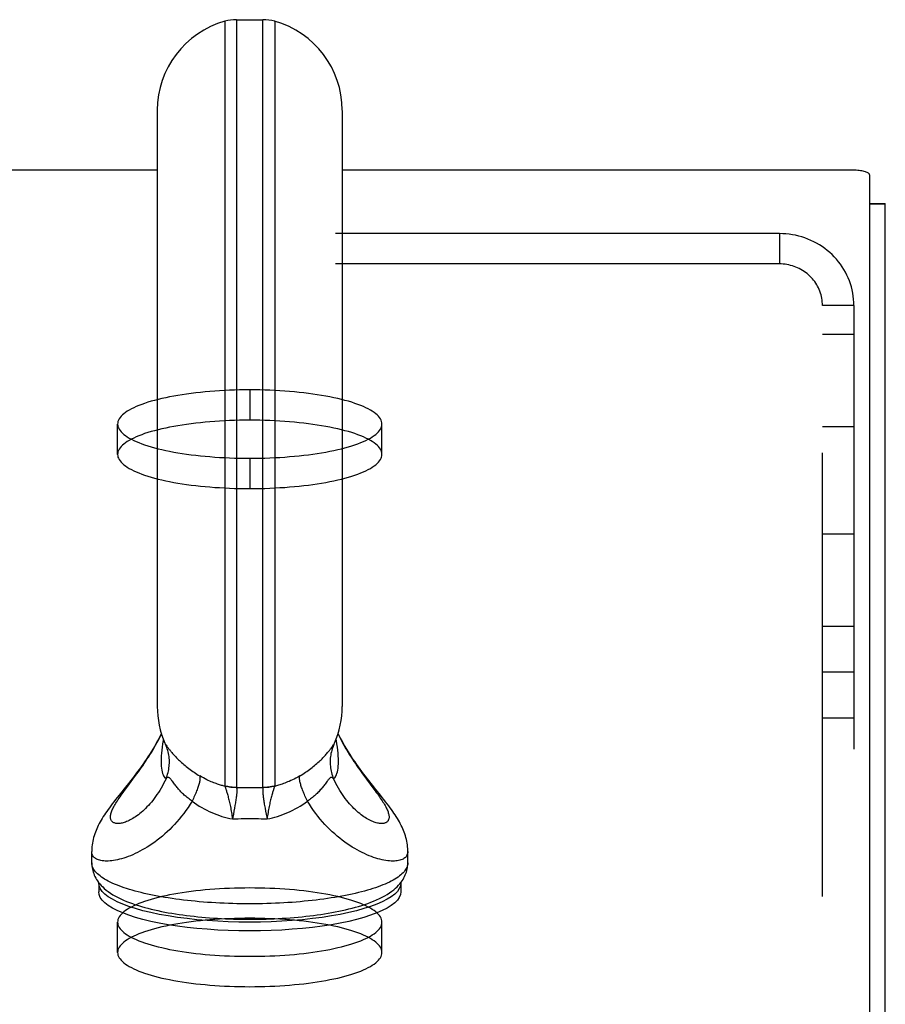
# Model space of a CAD drawing. Header units: inches. Extents: x 0 to 267, y 0 to 173.
# Tile 96 of 104: x 116.73 to 119.59, y 123.46 to 126.72. Entities that reach past the tile are written whole.
import ezdxf

# ---------------------------------------------------------------- set-up
doc = ezdxf.new("R2010")
doc.units = ezdxf.units.IN
doc.header["$LTSCALE"] = 14.696721
doc.header["$MEASUREMENT"] = 0
doc.linetypes.add('HIDDEN', pattern=[0.2, 0.1, -0.1])
doc.layers.get('0').update_dxf_attribs({"linetype": 'CONTINUOUS'})
doc.layers.add('02___PRT_ALL_AXES', color=7, linetype='CONTINUOUS')
doc.layers.add('DEFAULT_2', color=8, linetype='HIDDEN')

msp = doc.modelspace()

# ---------------------------------------------------------------- linework, layer by layer
at = {"color": 7, "linetype": 'Continuous'}
for p, q in [((117.405, 126.7153), (117.405, 124.1823)), ((117.4437, 126.7207), (117.4437, 124.1772)), ((117.4437, 126.7207), (117.5312, 126.7207)), ((117.5312, 124.1772), (117.5312, 126.7207)), ((117.5699, 126.7153), (117.5699, 124.1823)), ((117.1814, 126.4203), (117.1814, 124.4457)), ((117.7934, 126.4203), (117.7934, 124.4457)), ((117.1814, 126.2226), (49.0014, 126.2226)), ((119.4794, 126.2226), (117.7934, 126.2226)), ((119.5394, 126.2071), (119.5394, 121.3696)), ((119.5394, 126.1121), (119.5914, 126.1121)), ((119.5394, 126.111), (119.5914, 126.111)), ((117.2067, 124.3238), (117.2075, 124.3219)), ((117.2075, 124.3219), (117.2084, 124.3198)), ((117.2095, 124.3191), (117.2105, 124.3178)), ((117.2105, 124.3178), (117.2129, 124.3144)), ((117.2129, 124.3144), (117.2145, 124.3122)), ((117.2145, 124.3122), (117.2163, 124.3097)), ((117.7612, 124.3133), (117.7649, 124.3185)), ((117.0838, 124.1818), (117.1007, 124.2044)), ((117.1007, 124.2044), (117.1096, 124.2166)), ((117.8742, 124.2044), (117.8951, 124.1764)), ((117.0803, 124.1837), (117.055, 124.1521)), ((117.0685, 124.161), (117.0759, 124.1712)), ((117.0759, 124.1712), (117.0838, 124.1818)), ((117.2383, 124.1884), (117.2314, 124.1977)), ((117.4368, 124.1083), (117.435, 124.0987)), ((117.4385, 124.1174), (117.4368, 124.1083)), ((117.5381, 124.1083), (117.5399, 124.0987)), ((117.4331, 124.0887), (117.43, 124.0733)), ((117.435, 124.0987), (117.4331, 124.0887)), ((117.5399, 124.0987), (117.5418, 124.0887)), ((117.5418, 124.0887), (117.5449, 124.0733)), ((116.9644, 123.9273), (116.9644, 123.9653)), ((118.0104, 123.9273), (118.0104, 123.9653)), ((116.9874, 123.8606), (116.9876, 123.8621)), ((116.9874, 123.8606), (116.9874, 123.8316)), ((117.9872, 123.8621), (117.9874, 123.8606)), ((117.9874, 123.8606), (117.9874, 123.8316)), ((117.3544, 123.7457), (117.3675, 123.7448))]:
    msp.add_line(p, q, dxfattribs=at)
at = {"color": 3, "linetype": 'Continuous'}
msp.add_line((119.5914, 49.5145), (119.5914, 126.1121), dxfattribs=at)
at = {"color": 7, "linetype": 'Continuous'}
for points in [[(119.5394, 126.2071), (119.5392, 126.2084), (119.5385, 126.2097), (119.5374, 126.2111), (119.5358, 126.2124), (119.5338, 126.2136), (119.5314, 126.2148), (119.5286, 126.216), (119.5254, 126.217), (119.5219, 126.218), (119.518, 126.2189), (119.5139, 126.2198), (119.5094, 126.2205), (119.5048, 126.2211), (119.5, 126.2216), (119.495, 126.2221), (119.4899, 126.2223), (119.4847, 126.2225), (119.4794, 126.2226)], [(117.1949, 124.3562), (117.1921, 124.3507), (117.1872, 124.341), (117.1821, 124.3315), (117.1769, 124.3222), (117.1717, 124.3131), (117.1664, 124.3042), (117.161, 124.2954), (117.1556, 124.2868), (117.1501, 124.2783), (117.1446, 124.27), (117.139, 124.2618), (117.1334, 124.2537), (117.1277, 124.2457), (117.122, 124.2378), (117.1162, 124.23), (117.1104, 124.2223), (117.1046, 124.2146), (117.0987, 124.207), (117.0927, 124.1993), (117.0866, 124.1915), (117.0803, 124.1837)], [(117.1096, 124.2166), (117.1141, 124.2228), (117.1188, 124.2293), (117.1234, 124.2358), (117.1281, 124.2425), (117.1329, 124.2493), (117.1377, 124.2563), (117.1424, 124.2634), (117.1472, 124.2707), (117.152, 124.2781), (117.1568, 124.2857), (117.1616, 124.2934), (117.1663, 124.3012), (117.171, 124.3092), (117.1757, 124.3174), (117.1803, 124.3257), (117.1849, 124.3342), (117.1893, 124.3428), (117.1937, 124.3515), (117.1953, 124.3548)], [(117.2011, 124.3379), (117.2002, 124.3325), (117.1987, 124.3218), (117.1973, 124.3114), (117.1961, 124.3012), (117.1952, 124.2912), (117.1945, 124.2816), (117.1941, 124.2725), (117.1939, 124.2637)], [(117.7809, 124.2637), (117.7808, 124.2725), (117.7804, 124.2816), (117.7797, 124.2912), (117.7788, 124.3012), (117.7776, 124.3114), (117.7762, 124.3218), (117.7747, 124.3325), (117.7738, 124.3379)], [(117.7796, 124.3548), (117.7812, 124.3515), (117.7855, 124.3428), (117.79, 124.3342), (117.7946, 124.3257), (117.7992, 124.3174), (117.8038, 124.3092), (117.8085, 124.3012), (117.8133, 124.2934), (117.8181, 124.2857), (117.8228, 124.2781), (117.8276, 124.2707), (117.8324, 124.2634), (117.8372, 124.2563), (117.842, 124.2493), (117.8467, 124.2425), (117.8514, 124.2358), (117.8561, 124.2293), (117.8607, 124.2228), (117.8653, 124.2166), (117.8742, 124.2044)], [(117.9009, 124.1757), (117.8945, 124.1837), (117.8883, 124.1915), (117.8822, 124.1993), (117.8762, 124.207), (117.8703, 124.2146), (117.8645, 124.2223), (117.8587, 124.23), (117.8529, 124.2378), (117.8472, 124.2457), (117.8415, 124.2537), (117.8359, 124.2618), (117.8303, 124.27), (117.8247, 124.2784), (117.8193, 124.2868), (117.8138, 124.2954), (117.8085, 124.3042), (117.8032, 124.3131), (117.7979, 124.3222), (117.7928, 124.3315), (117.7877, 124.341), (117.7827, 124.3507), (117.78, 124.3562)], [(117.2067, 124.3238), (117.2077, 124.3218), (117.2088, 124.3201)], [(117.2084, 124.3198), (117.2091, 124.3179), (117.2096, 124.3162), (117.21, 124.3148), (117.2103, 124.3137), (117.2105, 124.3129), (117.2106, 124.3123), (117.2107, 124.3121)], [(117.2102, 124.2064), (117.2121, 124.2113), (117.2139, 124.2163), (117.2155, 124.2214), (117.2169, 124.2266), (117.2181, 124.2318), (117.2192, 124.237), (117.22, 124.2422), (117.2206, 124.2475), (117.2211, 124.2528), (117.2213, 124.2581), (117.2213, 124.2635), (117.2212, 124.2688), (117.2208, 124.2741), (117.2202, 124.2794), (117.2195, 124.2846), (117.2185, 124.2899), (117.2174, 124.295), (117.2161, 124.3002), (117.2145, 124.3053), (117.2128, 124.3103), (117.2109, 124.3152), (117.2088, 124.3201)], [(117.2088, 124.3201), (117.2091, 124.3197), (117.2095, 124.3191)], [(117.2163, 124.3097), (117.2174, 124.3083), (117.2185, 124.3068), (117.2197, 124.3052), (117.221, 124.3034), (117.2225, 124.3016), (117.224, 124.2996), (117.2258, 124.2974), (117.2276, 124.2951), (117.2297, 124.2927), (117.2319, 124.2901), (117.2343, 124.2874), (117.2368, 124.2845), (117.2394, 124.2816), (117.2422, 124.2787), (117.2451, 124.2756), (117.2482, 124.2725), (117.2514, 124.2694), (117.2547, 124.2662), (117.2582, 124.2629), (117.2617, 124.2597), (117.2654, 124.2564), (117.2693, 124.2531), (117.2732, 124.2499), (117.2772, 124.2466), (117.2813, 124.2434), (117.2855, 124.2402), (117.2897, 124.237), (117.2941, 124.2338), (117.2985, 124.2307), (117.303, 124.2276), (117.3076, 124.2246), (117.3123, 124.2216), (117.317, 124.2186), (117.3218, 124.2157)], [(117.653, 124.2157), (117.6578, 124.2186), (117.6626, 124.2216), (117.6673, 124.2246), (117.6718, 124.2276), (117.6764, 124.2307), (117.6808, 124.2338), (117.6852, 124.237), (117.6894, 124.2402), (117.6936, 124.2434), (117.6977, 124.2466), (117.7017, 124.2499), (117.7056, 124.2531), (117.7094, 124.2564), (117.7131, 124.2597), (117.7167, 124.2629), (117.7202, 124.2662), (117.7235, 124.2694), (117.7267, 124.2725), (117.7298, 124.2756), (117.7327, 124.2787), (117.7355, 124.2816), (117.7381, 124.2845), (117.7406, 124.2874), (117.743, 124.2901), (117.7452, 124.2927), (117.7472, 124.2951), (117.7491, 124.2974), (117.7509, 124.2996), (117.7524, 124.3016), (117.7539, 124.3035), (117.7552, 124.3052), (117.7564, 124.3068), (117.7575, 124.3083), (117.7585, 124.3097), (117.7595, 124.311), (117.7612, 124.3133)], [(117.7661, 124.3201), (117.764, 124.3152), (117.7621, 124.3103), (117.7604, 124.3053), (117.7588, 124.3002), (117.7575, 124.295), (117.7563, 124.2899), (117.7554, 124.2846), (117.7546, 124.2794), (117.7541, 124.2741), (117.7537, 124.2688), (117.7535, 124.2635), (117.7536, 124.2581), (117.7538, 124.2528), (117.7542, 124.2475), (117.7549, 124.2422), (117.7557, 124.237), (117.7567, 124.2318), (117.7579, 124.2266), (117.7594, 124.2214), (117.761, 124.2163), (117.7627, 124.2113), (117.7647, 124.2064)], [(117.7642, 124.3124), (117.7642, 124.3121), (117.7642, 124.3121), (117.7642, 124.3123), (117.7644, 124.3129), (117.7646, 124.3137), (117.7649, 124.3148), (117.7653, 124.3162), (117.7658, 124.3179), (117.7665, 124.3198)], [(117.7649, 124.3185), (117.7653, 124.3191), (117.7657, 124.3197), (117.7661, 124.3201)], [(117.7661, 124.3201), (117.7672, 124.3218), (117.7681, 124.3238)], [(117.7665, 124.3198), (117.7673, 124.3219), (117.7681, 124.3238)], [(117.1939, 124.2637), (117.1941, 124.2554), (117.1945, 124.2478), (117.1952, 124.2408), (117.1961, 124.2344), (117.1973, 124.2287), (117.1987, 124.2237), (117.2002, 124.2193), (117.202, 124.2155), (117.2038, 124.2123), (117.2059, 124.2098), (117.208, 124.2078), (117.2102, 124.2064)], [(117.7647, 124.2064), (117.7669, 124.2078), (117.769, 124.2098), (117.771, 124.2123), (117.7729, 124.2155), (117.7747, 124.2193), (117.7762, 124.2237), (117.7776, 124.2287), (117.7788, 124.2344), (117.7797, 124.2408), (117.7804, 124.2478), (117.7808, 124.2554), (117.7809, 124.2637)], [(117.2102, 124.2064), (117.2062, 124.1982), (117.2022, 124.1903), (117.198, 124.1825), (117.1937, 124.175), (117.1893, 124.1677), (117.1849, 124.1606), (117.1803, 124.1538), (117.1757, 124.1472), (117.171, 124.1408), (117.1663, 124.1347), (117.1616, 124.1289), (117.1568, 124.1232), (117.152, 124.1179), (117.1472, 124.1127), (117.1424, 124.1079), (117.1377, 124.1032), (117.1329, 124.0988), (117.1281, 124.0947), (117.1234, 124.0908), (117.1188, 124.0871), (117.1141, 124.0836), (117.1096, 124.0804), (117.1051, 124.0775), (117.1007, 124.0747), (117.0963, 124.0722), (117.092, 124.0699), (117.0878, 124.0678), (117.0838, 124.0659), (117.0798, 124.0642), (117.0759, 124.0628), (117.0721, 124.0615), (117.0685, 124.0604), (117.0649, 124.0595), (117.0615, 124.0588), (117.0583, 124.0583), (117.0551, 124.058), (117.0522, 124.0579), (117.0493, 124.0579), (117.0466, 124.0581), (117.0441, 124.0585), (117.0417, 124.059), (117.0395, 124.0597), (117.0374, 124.0606), (117.0355, 124.0616), (117.0338, 124.0628), (117.0323, 124.0641), (117.0309, 124.0655), (117.0297, 124.0671), (117.0287, 124.0688), (117.0279, 124.0707), (117.0273, 124.0727), (117.0268, 124.0748), (117.0265, 124.0771), (117.0264, 124.0795), (117.0265, 124.082), (117.0268, 124.0846), (117.0273, 124.0874), (117.0279, 124.0902), (117.0287, 124.0932), (117.0297, 124.0963), (117.0309, 124.0995), (117.0323, 124.1028), (117.0338, 124.1063)], [(117.2314, 124.1977), (117.2299, 124.1997), (117.2285, 124.2015), (117.2272, 124.2031), (117.226, 124.2046), (117.2248, 124.2059), (117.2238, 124.207), (117.2227, 124.208), (117.2218, 124.2088), (117.2208, 124.2095), (117.2199, 124.21), (117.219, 124.2104), (117.2182, 124.2107), (117.2173, 124.2108), (117.2164, 124.2108), (117.2156, 124.2107), (117.2147, 124.2104), (117.2139, 124.2099), (117.213, 124.2093), (117.2121, 124.2085), (117.2111, 124.2075), (117.2102, 124.2064)], [(117.3218, 124.2157), (117.3222, 124.2142), (117.3225, 124.2126), (117.3226, 124.2107), (117.3227, 124.2088), (117.3226, 124.2066), (117.3224, 124.2043), (117.3221, 124.2019), (117.3217, 124.1993), (117.3211, 124.1965), (117.3205, 124.1937), (117.3198, 124.1906), (117.3189, 124.1875), (117.318, 124.1842), (117.3169, 124.1808), (117.3157, 124.1773), (117.3144, 124.1736), (117.3131, 124.1699), (117.3116, 124.166), (117.31, 124.162), (117.3084, 124.158), (117.3066, 124.1539), (117.3048, 124.1496), (117.3028, 124.1454), (117.3008, 124.141), (117.2987, 124.1366), (117.2965, 124.1321)], [(117.4053, 124.1812), (117.4026, 124.1819), (117.3998, 124.1827), (117.3969, 124.1835), (117.3938, 124.1843), (117.3907, 124.1853), (117.3874, 124.1863), (117.3839, 124.1874), (117.3803, 124.1886), (117.3765, 124.19), (117.3726, 124.1914), (117.3685, 124.193), (117.3642, 124.1947), (117.3597, 124.1965), (117.355, 124.1985), (117.3501, 124.2008), (117.3449, 124.2032), (117.3396, 124.2059), (117.3339, 124.2088), (117.328, 124.2121), (117.3218, 124.2157)], [(117.653, 124.2157), (117.6465, 124.2119), (117.6402, 124.2084), (117.6342, 124.2053), (117.6285, 124.2025), (117.623, 124.1999), (117.6177, 124.1976), (117.6127, 124.1955), (117.6079, 124.1935), (117.6033, 124.1918), (117.5989, 124.1902), (117.5947, 124.1887), (117.5906, 124.1873), (117.5867, 124.1861), (117.583, 124.1849), (117.5795, 124.1839), (117.576, 124.1829), (117.5728, 124.182), (117.5696, 124.1812)], [(117.6784, 124.1321), (117.6762, 124.1366), (117.6741, 124.141), (117.6721, 124.1454), (117.6701, 124.1496), (117.6683, 124.1539), (117.6665, 124.158), (117.6649, 124.162), (117.6633, 124.166), (117.6618, 124.1699), (117.6604, 124.1736), (117.6592, 124.1773), (117.658, 124.1808), (117.6569, 124.1842), (117.656, 124.1875), (117.6551, 124.1906), (117.6544, 124.1937), (117.6537, 124.1965), (117.6532, 124.1993), (117.6528, 124.2019), (117.6525, 124.2043), (117.6523, 124.2066), (117.6522, 124.2088), (117.6523, 124.2107), (117.6524, 124.2126), (117.6527, 124.2142), (117.653, 124.2157)], [(117.7647, 124.2064), (117.7637, 124.2075), (117.7628, 124.2085), (117.7619, 124.2093), (117.761, 124.2099), (117.7601, 124.2104), (117.7593, 124.2107), (117.7584, 124.2108), (117.7576, 124.2108), (117.7567, 124.2107), (117.7559, 124.2104), (117.755, 124.21), (117.754, 124.2095), (117.7531, 124.2088), (117.7521, 124.208), (117.7511, 124.207), (117.75, 124.2059), (117.7489, 124.2046), (117.7477, 124.2031), (117.7464, 124.2015), (117.745, 124.1997), (117.7435, 124.1977)], [(117.8038, 124.1408), (117.7992, 124.1472), (117.7946, 124.1538), (117.79, 124.1606), (117.7855, 124.1677), (117.7812, 124.175), (117.7769, 124.1825), (117.7727, 124.1903), (117.7686, 124.1982), (117.7647, 124.2064)], [(117.2965, 124.1321), (117.2931, 124.1345), (117.2897, 124.1369), (117.2863, 124.1393), (117.283, 124.1418), (117.2798, 124.1444), (117.2766, 124.147), (117.2736, 124.1496), (117.2705, 124.1523), (117.2676, 124.1551), (117.2647, 124.1578), (117.2619, 124.1606), (117.2591, 124.1634), (117.2565, 124.1663), (117.2539, 124.1691), (117.2514, 124.172), (117.249, 124.1748), (117.2466, 124.1776), (117.2444, 124.1804), (117.2423, 124.1831), (117.2403, 124.1858), (117.2383, 124.1884)], [(117.405, 124.1823), (117.405, 124.1821), (117.4051, 124.1818), (117.4051, 124.1815), (117.4053, 124.1812)], [(117.4437, 124.1772), (117.4388, 124.1772), (117.4339, 124.1775), (117.429, 124.1779), (117.4242, 124.1785), (117.4193, 124.1792), (117.4145, 124.1801), (117.4097, 124.1811), (117.405, 124.1823)], [(117.4437, 124.1767), (117.4388, 124.1767), (117.434, 124.1768), (117.4291, 124.1772), (117.4243, 124.1777), (117.4195, 124.1783), (117.4147, 124.1791), (117.41, 124.1801), (117.4053, 124.1812)], [(117.4053, 124.1812), (117.4057, 124.18), (117.4062, 124.1786), (117.4067, 124.177), (117.4073, 124.1753), (117.4079, 124.1733), (117.4086, 124.1712), (117.4093, 124.169), (117.4101, 124.1665), (117.4109, 124.1639), (117.4117, 124.161), (117.4126, 124.158), (117.4135, 124.1548), (117.4145, 124.1514), (117.4154, 124.1478), (117.4164, 124.1441), (117.4174, 124.1402), (117.4184, 124.1362), (117.4194, 124.132), (117.4204, 124.1277), (117.4214, 124.1233), (117.4224, 124.1187), (117.4234, 124.114), (117.4243, 124.1092), (117.4252, 124.1043), (117.4261, 124.0993), (117.427, 124.0943), (117.4278, 124.0891), (117.4286, 124.0839), (117.4293, 124.0786), (117.43, 124.0733)], [(117.4437, 124.1767), (117.444, 124.1755), (117.4442, 124.1741), (117.4443, 124.1726), (117.4445, 124.1709), (117.4445, 124.1691), (117.4446, 124.1671), (117.4445, 124.165), (117.4445, 124.1627), (117.4443, 124.1602), (117.4441, 124.1575), (117.4439, 124.1547), (117.4436, 124.1516), (117.4432, 124.1484), (117.4428, 124.1451), (117.4423, 124.1415), (117.4418, 124.1379), (117.4413, 124.1341), (117.4406, 124.1301), (117.44, 124.126), (117.4392, 124.1218), (117.4385, 124.1174)], [(117.4437, 124.1772), (117.4547, 124.1773), (117.4656, 124.1774), (117.4765, 124.1775), (117.4874, 124.1775)], [(117.4437, 124.1772), (117.4437, 124.177), (117.4437, 124.1769), (117.4437, 124.1768), (117.4437, 124.1767)], [(117.4874, 124.1775), (117.4983, 124.1775), (117.5093, 124.1774), (117.5202, 124.1773), (117.5312, 124.1772)], [(117.5312, 124.1767), (117.5309, 124.1755), (117.5307, 124.1741), (117.5305, 124.1726), (117.5304, 124.1709), (117.5303, 124.1691), (117.5303, 124.1671), (117.5303, 124.165), (117.5304, 124.1627), (117.5306, 124.1602), (117.5307, 124.1575), (117.531, 124.1547), (117.5313, 124.1516), (117.5317, 124.1484), (117.5321, 124.1451), (117.5325, 124.1415), (117.5331, 124.1379), (117.5336, 124.1341), (117.5342, 124.1301), (117.5349, 124.126), (117.5356, 124.1218), (117.5364, 124.1174), (117.5381, 124.1083)], [(117.5699, 124.1823), (117.5651, 124.1811), (117.5604, 124.1801), (117.5555, 124.1792), (117.5507, 124.1785), (117.5458, 124.1779), (117.541, 124.1775), (117.5361, 124.1772), (117.5312, 124.1772)], [(117.5696, 124.1812), (117.5649, 124.1801), (117.5602, 124.1791), (117.5554, 124.1783), (117.5506, 124.1777), (117.5457, 124.1772), (117.5409, 124.1768), (117.536, 124.1767), (117.5312, 124.1767)], [(117.5312, 124.1772), (117.5312, 124.177), (117.5312, 124.1769), (117.5312, 124.1768), (117.5312, 124.1767)], [(117.5696, 124.1812), (117.5692, 124.18), (117.5687, 124.1786), (117.5681, 124.177), (117.5676, 124.1753), (117.5669, 124.1733), (117.5663, 124.1712), (117.5656, 124.169), (117.5648, 124.1665), (117.564, 124.1639), (117.5632, 124.161), (117.5623, 124.158), (117.5614, 124.1548), (117.5604, 124.1514), (117.5594, 124.1478), (117.5585, 124.1441), (117.5575, 124.1402), (117.5565, 124.1362), (117.5554, 124.132), (117.5544, 124.1277), (117.5534, 124.1233), (117.5525, 124.1187), (117.5515, 124.114), (117.5506, 124.1092), (117.5496, 124.1043), (117.5487, 124.0993), (117.5479, 124.0943), (117.5471, 124.0891), (117.5463, 124.0839), (117.5456, 124.0786), (117.5449, 124.0733)], [(117.5699, 124.1823), (117.5699, 124.1821), (117.5698, 124.1818), (117.5697, 124.1815), (117.5696, 124.1812)], [(117.7435, 124.1977), (117.7366, 124.1884), (117.7346, 124.1858), (117.7326, 124.1831), (117.7304, 124.1804), (117.7282, 124.1776), (117.7259, 124.1748), (117.7235, 124.172), (117.721, 124.1691), (117.7184, 124.1663), (117.7157, 124.1634), (117.713, 124.1606), (117.7102, 124.1578), (117.7073, 124.1551), (117.7043, 124.1523), (117.7013, 124.1496), (117.6982, 124.147), (117.6951, 124.1444), (117.6918, 124.1418), (117.6886, 124.1393), (117.6852, 124.1369), (117.6818, 124.1345), (117.6784, 124.1321)], [(117.8951, 124.1764), (117.9028, 124.166), (117.9064, 124.161), (117.9099, 124.1561), (117.9133, 124.1514), (117.9166, 124.1467), (117.9197, 124.1422), (117.9227, 124.1377), (117.9256, 124.1334), (117.9283, 124.1292), (117.9308, 124.1251), (117.9332, 124.1211), (117.9354, 124.1172), (117.9374, 124.1135), (117.9393, 124.1098), (117.941, 124.1063), (117.9426, 124.1028), (117.944, 124.0995), (117.9451, 124.0963), (117.9461, 124.0932), (117.947, 124.0902), (117.9476, 124.0874), (117.9481, 124.0846), (117.9484, 124.082), (117.9484, 124.0795), (117.9484, 124.0771), (117.9481, 124.0748), (117.9476, 124.0727), (117.947, 124.0707), (117.9461, 124.0688), (117.9451, 124.0671), (117.944, 124.0655), (117.9426, 124.0641), (117.941, 124.0628), (117.9393, 124.0616), (117.9374, 124.0606), (117.9354, 124.0597), (117.9332, 124.059), (117.9308, 124.0585), (117.9283, 124.0581), (117.9256, 124.0579), (117.9227, 124.0579), (117.9197, 124.058), (117.9166, 124.0583), (117.9133, 124.0588), (117.9099, 124.0595), (117.9064, 124.0604), (117.9028, 124.0615), (117.899, 124.0628), (117.8951, 124.0642), (117.8911, 124.0659), (117.887, 124.0678), (117.8829, 124.0699), (117.8786, 124.0722), (117.8742, 124.0747), (117.8698, 124.0775), (117.8653, 124.0804), (117.8607, 124.0836), (117.8561, 124.0871), (117.8514, 124.0908), (117.8467, 124.0947), (117.842, 124.0988), (117.8372, 124.1032), (117.8324, 124.1078), (117.8276, 124.1127), (117.8228, 124.1179), (117.8181, 124.1232), (117.8133, 124.1289), (117.8085, 124.1347), (117.8038, 124.1408)], [(118.0104, 123.9653), (118.0104, 123.9688), (118.0102, 123.9748), (118.0097, 123.9808), (118.0091, 123.9869), (118.0082, 123.9931), (118.0071, 123.9992), (118.0058, 124.0054), (118.0042, 124.0115), (118.0025, 124.0175), (118.0007, 124.0233), (117.9987, 124.0291), (117.9965, 124.0347), (117.9941, 124.0404), (117.9916, 124.0462), (117.9888, 124.0519), (117.9859, 124.0577), (117.9828, 124.0635), (117.9795, 124.0693), (117.9761, 124.0751), (117.9725, 124.0809), (117.9688, 124.0866), (117.9649, 124.0925), (117.9608, 124.0983), (117.9566, 124.1043), (117.9521, 124.1104), (117.9475, 124.1167), (117.9425, 124.1233), (117.9372, 124.1301), (117.9317, 124.1372), (117.9259, 124.1445), (117.9198, 124.1521), (117.9009, 124.1757)], [(117.055, 124.1521), (117.049, 124.1445), (117.0432, 124.1371), (117.0376, 124.1301), (117.0324, 124.1233), (117.0274, 124.1167), (117.0227, 124.1104), (117.0183, 124.1043), (117.014, 124.0983), (117.01, 124.0924), (117.0061, 124.0866), (117.0024, 124.0808), (116.9988, 124.0751), (116.9954, 124.0693), (116.9921, 124.0635), (116.989, 124.0577), (116.986, 124.0519), (116.9833, 124.0462), (116.9807, 124.0404), (116.9784, 124.0347), (116.9762, 124.029), (116.9742, 124.0233), (116.9723, 124.0175), (116.9706, 124.0115), (116.9691, 124.0054), (116.9678, 123.9992), (116.9667, 123.993), (116.9658, 123.9869), (116.9651, 123.9808), (116.9647, 123.9748), (116.9645, 123.9688), (116.9644, 123.9653)], [(117.0338, 124.1063), (117.0355, 124.1098), (117.0374, 124.1135), (117.0395, 124.1172), (117.0417, 124.1211), (117.0441, 124.1251), (117.0466, 124.1292), (117.0493, 124.1334), (117.0522, 124.1377), (117.0551, 124.1422), (117.0583, 124.1467), (117.0615, 124.1514), (117.0649, 124.1561), (117.0685, 124.161)], [(117.2965, 124.1321), (117.29, 124.1216), (117.2833, 124.1113), (117.2763, 124.1012), (117.2692, 124.0915), (117.2618, 124.0819), (117.2542, 124.0727), (117.2465, 124.0637), (117.2387, 124.055), (117.2307, 124.0466), (117.2227, 124.0386), (117.2145, 124.0308), (117.2063, 124.0233), (117.198, 124.0162), (117.1897, 124.0094), (117.1814, 124.0029), (117.173, 123.9967), (117.1647, 123.9908), (117.1564, 123.9852), (117.1481, 123.9799), (117.1399, 123.975), (117.1317, 123.9703), (117.1237, 123.9659), (117.1157, 123.9618), (117.1078, 123.9581), (117.1, 123.9546), (117.0923, 123.9514), (117.0848, 123.9485), (117.0774, 123.9458), (117.0702, 123.9434), (117.0632, 123.9413), (117.0563, 123.9395), (117.0496, 123.9379), (117.0431, 123.9366), (117.0368, 123.9355), (117.0307, 123.9346), (117.0249, 123.934), (117.0192, 123.9337), (117.0138, 123.9335), (117.0087, 123.9336), (117.0038, 123.9339), (116.9992, 123.9344), (116.9948, 123.9352), (116.9907, 123.9361), (116.9869, 123.9373), (116.9834, 123.9386), (116.9801, 123.9401), (116.9772, 123.9419), (116.9745, 123.9438), (116.9722, 123.9459), (116.9701, 123.9481), (116.9684, 123.9506), (116.967, 123.9532), (116.9659, 123.956), (116.9651, 123.9589), (116.9646, 123.962), (116.9644, 123.9653)], [(117.2965, 124.1321), (117.3044, 124.1264), (117.3123, 124.121), (117.3203, 124.1159), (117.3285, 124.111), (117.3366, 124.1065), (117.3449, 124.1021), (117.3532, 124.0981), (117.3616, 124.0943), (117.37, 124.0908), (117.3785, 124.0875), (117.387, 124.0845), (117.3955, 124.0817), (117.4041, 124.0792), (117.4127, 124.077), (117.4214, 124.075), (117.43, 124.0733)], [(117.5449, 124.0733), (117.5535, 124.075), (117.5622, 124.077), (117.5708, 124.0792), (117.5794, 124.0817), (117.5879, 124.0845), (117.5964, 124.0875), (117.6049, 124.0908), (117.6133, 124.0943), (117.6217, 124.0981), (117.63, 124.1021), (117.6383, 124.1065), (117.6464, 124.1111), (117.6546, 124.1159), (117.6626, 124.121), (117.6705, 124.1264), (117.6784, 124.1321)], [(118.0104, 123.9653), (118.0103, 123.962), (118.0098, 123.9589), (118.009, 123.956), (118.0079, 123.9532), (118.0065, 123.9506), (118.0048, 123.9481), (118.0027, 123.9459), (118.0004, 123.9438), (117.9977, 123.9419), (117.9948, 123.9401), (117.9915, 123.9386), (117.988, 123.9373), (117.9842, 123.9361), (117.9801, 123.9352), (117.9757, 123.9344), (117.9711, 123.9339), (117.9662, 123.9336), (117.961, 123.9335), (117.9556, 123.9337), (117.95, 123.934), (117.9442, 123.9346), (117.9381, 123.9355), (117.9318, 123.9366), (117.9253, 123.9379), (117.9186, 123.9395), (117.9117, 123.9413), (117.9047, 123.9434), (117.8974, 123.9458), (117.8901, 123.9485), (117.8826, 123.9514), (117.8749, 123.9546), (117.8671, 123.9581), (117.8592, 123.9618), (117.8512, 123.9659), (117.8431, 123.9703), (117.835, 123.9749), (117.8268, 123.9799), (117.8185, 123.9852), (117.8102, 123.9908), (117.8018, 123.9967), (117.7935, 124.0029), (117.7852, 124.0094), (117.7769, 124.0162), (117.7686, 124.0233), (117.7604, 124.0308), (117.7522, 124.0386), (117.7442, 124.0466), (117.7362, 124.055), (117.7283, 124.0637), (117.7206, 124.0727), (117.7131, 124.0819), (117.7057, 124.0915), (117.6985, 124.1012), (117.6916, 124.1113), (117.6849, 124.1216), (117.6784, 124.1321)], [(117.43, 124.0733), (117.4396, 124.0736), (117.4492, 124.0739), (117.4588, 124.0742), (117.4683, 124.0743), (117.4779, 124.0745), (117.4874, 124.0745)], [(117.4874, 124.0745), (117.497, 124.0745), (117.5065, 124.0743), (117.5161, 124.0742), (117.5257, 124.0739), (117.5353, 124.0736), (117.5449, 124.0733)], [(116.9644, 123.9273), (116.9646, 123.9222), (116.965, 123.9172), (116.9656, 123.9122), (116.9665, 123.9072), (116.9676, 123.9022), (116.9691, 123.8971), (116.9708, 123.8922), (116.9727, 123.8872), (116.975, 123.8823), (116.9776, 123.8774), (116.9804, 123.8725), (116.9836, 123.8676), (116.9872, 123.8626), (116.9912, 123.8577), (116.9956, 123.8527), (117.0005, 123.8477), (117.0059, 123.8426), (117.012, 123.8375), (117.0188, 123.8323), (117.0262, 123.8272), (117.0342, 123.8221), (117.0426, 123.8172), (117.0515, 123.8125), (117.0606, 123.8081), (117.0699, 123.8039), (117.0794, 123.7999), (117.0891, 123.7961), (117.0989, 123.7925), (117.1089, 123.7891), (117.119, 123.7859), (117.1293, 123.7828), (117.1398, 123.7799), (117.1504, 123.777), (117.1613, 123.7744), (117.1722, 123.7718), (117.1834, 123.7693)], [(117.1709, 123.8195), (117.1598, 123.8218), (117.1489, 123.8241), (117.1382, 123.8265), (117.1278, 123.829), (117.1176, 123.8316), (117.1077, 123.8342), (117.0981, 123.8369), (117.0888, 123.8396), (117.0798, 123.8425), (117.0711, 123.8454), (117.0627, 123.8483), (117.0546, 123.8513), (117.0468, 123.8544), (117.0393, 123.8575), (117.0322, 123.8607), (117.0254, 123.8639), (117.0189, 123.8671), (117.0128, 123.8704), (117.007, 123.8738), (117.0016, 123.8772), (116.9965, 123.8806), (116.9918, 123.8841), (116.9875, 123.8875), (116.9835, 123.8911), (116.9799, 123.8946), (116.9767, 123.8982), (116.9738, 123.9018), (116.9713, 123.9054), (116.9692, 123.909), (116.9675, 123.9126), (116.9662, 123.9163), (116.9652, 123.9199), (116.9646, 123.9236), (116.9644, 123.9273)], [(117.7822, 123.7674), (117.7935, 123.7697), (117.8047, 123.7722), (117.8157, 123.7749), (117.8265, 123.7776), (117.8372, 123.7804), (117.8477, 123.7834), (117.858, 123.7866), (117.8681, 123.7898), (117.8781, 123.7933), (117.888, 123.7969), (117.8976, 123.8007), (117.9071, 123.8048), (117.9164, 123.8091), (117.9255, 123.8136), (117.9342, 123.8183), (117.9426, 123.8233), (117.9504, 123.8283), (117.9576, 123.8335), (117.9642, 123.8386), (117.9701, 123.8437), (117.9754, 123.8487), (117.9801, 123.8536), (117.9844, 123.8585), (117.9882, 123.8634), (117.9917, 123.8682), (117.9948, 123.873), (117.9976, 123.8778), (118, 123.8826), (118.0022, 123.8875), (118.0042, 123.8924), (118.0058, 123.8973), (118.0072, 123.9022), (118.0084, 123.9072), (118.0093, 123.9122), (118.0099, 123.9172), (118.0103, 123.9222), (118.0104, 123.9273)], [(118.0104, 123.9273), (118.0102, 123.9236), (118.0097, 123.9199), (118.0087, 123.9163), (118.0074, 123.9126), (118.0057, 123.909), (118.0035, 123.9054), (118.0011, 123.9018), (117.9982, 123.8982), (117.995, 123.8946), (117.9914, 123.8911), (117.9874, 123.8875), (117.9831, 123.8841), (117.9784, 123.8806), (117.9733, 123.8772), (117.9679, 123.8738), (117.9621, 123.8704), (117.956, 123.8671), (117.9495, 123.8639), (117.9427, 123.8607), (117.9356, 123.8575), (117.9281, 123.8544), (117.9203, 123.8513), (117.9122, 123.8483), (117.9038, 123.8454), (117.8951, 123.8425), (117.886, 123.8396), (117.8767, 123.8369), (117.8671, 123.8342), (117.8573, 123.8316), (117.8471, 123.829), (117.8367, 123.8265), (117.826, 123.8241), (117.8151, 123.8218)], [(117.3812, 123.7342), (117.3466, 123.7365), (117.3127, 123.7394), (117.2797, 123.7429), (117.2478, 123.747), (117.2171, 123.7518), (117.1878, 123.757), (117.16, 123.7628), (117.1339, 123.7691), (117.1096, 123.7759), (117.0872, 123.7831), (117.0668, 123.7907), (117.0486, 123.7986), (117.0326, 123.8069), (117.019, 123.8154), (117.0077, 123.8242), (116.9989, 123.8331), (116.9925, 123.8422), (116.9887, 123.8514), (116.9874, 123.8606)], [(117.9874, 123.8606), (117.9862, 123.8514), (117.9823, 123.8422), (117.976, 123.8331), (117.9672, 123.8242), (117.9559, 123.8154), (117.9423, 123.8069), (117.9263, 123.7986), (117.9081, 123.7907), (117.8877, 123.7831), (117.8653, 123.7759), (117.841, 123.7691), (117.8149, 123.7628), (117.7871, 123.757), (117.7578, 123.7518), (117.7271, 123.747), (117.6951, 123.7429), (117.6622, 123.7394), (117.6283, 123.7365)], [(117.1878, 123.7281), (117.16, 123.7338), (117.1339, 123.7401), (117.1096, 123.7469), (117.0872, 123.7541), (117.0668, 123.7617), (117.0486, 123.7696), (117.0326, 123.7779), (117.019, 123.7864), (117.0077, 123.7952), (116.9989, 123.8041), (116.9925, 123.8132), (116.9887, 123.8224), (116.9874, 123.8316)], [(117.4874, 123.7919), (117.4733, 123.792), (117.4591, 123.7921), (117.445, 123.7924), (117.4309, 123.7927), (117.4168, 123.7932), (117.4028, 123.7937), (117.3889, 123.7943), (117.375, 123.7951), (117.3612, 123.7959), (117.3475, 123.7968), (117.3339, 123.7979), (117.3204, 123.799), (117.3071, 123.8002), (117.2939, 123.8015), (117.2808, 123.8029), (117.2678, 123.8044), (117.2551, 123.806), (117.2425, 123.8077), (117.23, 123.8094), (117.2178, 123.8113), (117.2058, 123.8132), (117.1939, 123.8152), (117.1823, 123.8173), (117.1709, 123.8195)], [(117.8151, 123.8218), (117.8039, 123.8195), (117.7926, 123.8173), (117.7809, 123.8152), (117.7691, 123.8132), (117.7571, 123.8113), (117.7448, 123.8094), (117.7324, 123.8077), (117.7198, 123.806), (117.707, 123.8044), (117.6941, 123.8029), (117.681, 123.8015), (117.6678, 123.8002), (117.6544, 123.799), (117.641, 123.7979), (117.6274, 123.7968), (117.6137, 123.7959), (117.5999, 123.7951), (117.586, 123.7943), (117.5721, 123.7937), (117.558, 123.7932), (117.544, 123.7927), (117.5299, 123.7924), (117.5158, 123.7921), (117.5016, 123.792), (117.4874, 123.7919)], [(117.9874, 123.8316), (117.9862, 123.8224), (117.9823, 123.8132), (117.976, 123.8041), (117.9672, 123.7952), (117.9559, 123.7864), (117.9423, 123.7779), (117.9263, 123.7696), (117.9081, 123.7617), (117.8877, 123.7541), (117.8653, 123.7469), (117.841, 123.7401), (117.8149, 123.7338)], [(117.1834, 123.7693), (117.1947, 123.767), (117.2061, 123.7647), (117.2177, 123.7626), (117.2295, 123.7606), (117.2414, 123.7586), (117.2535, 123.7568), (117.2657, 123.7551), (117.278, 123.7534), (117.2905, 123.7519), (117.303, 123.7505), (117.3157, 123.7491), (117.3285, 123.7479), (117.3414, 123.7468), (117.3544, 123.7457)], [(117.3675, 123.7448), (117.3806, 123.7439), (117.3938, 123.7432), (117.4071, 123.7426), (117.4204, 123.742), (117.4338, 123.7416), (117.4471, 123.7412), (117.4606, 123.741), (117.474, 123.7408), (117.4874, 123.7408)], [(117.4874, 123.7408), (117.501, 123.7408), (117.5145, 123.741), (117.5281, 123.7412), (117.5416, 123.7416), (117.555, 123.742), (117.5684, 123.7426), (117.5818, 123.7432), (117.5951, 123.744), (117.6083, 123.7448)], [(117.6083, 123.7448), (117.6215, 123.7458), (117.6346, 123.7469), (117.6476, 123.748), (117.6604, 123.7493), (117.6732, 123.7506), (117.6859, 123.7521), (117.6984, 123.7536), (117.7108, 123.7553), (117.7231, 123.757), (117.7352, 123.7589), (117.7472, 123.7609), (117.759, 123.7629), (117.7707, 123.7651), (117.7822, 123.7674)], [(117.3812, 123.7052), (117.3466, 123.7075), (117.3127, 123.7104), (117.2797, 123.7139), (117.2478, 123.7181), (117.2171, 123.7228), (117.1878, 123.7281)], [(117.4874, 123.7312), (117.4517, 123.7315), (117.4163, 123.7325), (117.3812, 123.7342)], [(117.6283, 123.7365), (117.5937, 123.7342), (117.5586, 123.7325), (117.5232, 123.7315), (117.4874, 123.7312)], [(117.8149, 123.7338), (117.7871, 123.7281), (117.7578, 123.7228), (117.7271, 123.7181), (117.6951, 123.7139), (117.6622, 123.7104), (117.6283, 123.7075)], [(117.4874, 123.7022), (117.4517, 123.7026), (117.4163, 123.7036), (117.3812, 123.7052)], [(117.6283, 123.7075), (117.5937, 123.7052), (117.5586, 123.7036), (117.5232, 123.7026), (117.4874, 123.7022)]]:
    msp.add_lwpolyline(points, dxfattribs=at)
for centre, radius, start, end in [((117.4874, 126.4207), 0.306, 105.6303, 180), ((117.4437, 126.5769), 0.1437, 90, 105.6303), ((117.5312, 126.5769), 0.1437, 74.3697, 90), ((117.4874, 126.4207), 0.306, 0, 74.3697), ((117.4874, 124.4457), 0.306, 180, 203.4614), ((117.4874, 124.4457), 0.306, 336.5386, 360)]:
    msp.add_arc(centre, radius, start, end, dxfattribs=at)
at = {"layer": '02___PRT_ALL_AXES', "color": 8, "linetype": 'HIDDEN'}
for p, q in [((117.4874, 125.4944), (117.4874, 125.3939)), ((117.0499, 125.2807), (117.0499, 125.3812)), ((117.9249, 125.2807), (117.9249, 125.3812)), ((117.4874, 125.2679), (117.4874, 125.1675)), ((117.0499, 123.6307), (117.0499, 123.7312)), ((117.9249, 123.6307), (117.9249, 123.7312))]:
    msp.add_line(p, q, dxfattribs=at)
for points in [[(117.4874, 125.4944), (117.4707, 125.4943), (117.4539, 125.4941), (117.4373, 125.4936), (117.4207, 125.4931), (117.4041, 125.4923), (117.3877, 125.4914), (117.3715, 125.4903), (117.3554, 125.4891), (117.3396, 125.4877), (117.3239, 125.4862), (117.3085, 125.4845), (117.2933, 125.4826), (117.2784, 125.4806), (117.2639, 125.4785), (117.2496, 125.4762), (117.2357, 125.4738), (117.2222, 125.4712), (117.2091, 125.4685), (117.1964, 125.4657), (117.1841, 125.4627), (117.1722, 125.4597), (117.1608, 125.4565), (117.1499, 125.4532), (117.1395, 125.4498), (117.1296, 125.4463), (117.1202, 125.4427), (117.1114, 125.439), (117.1031, 125.4353), (117.0954, 125.4314), (117.0882, 125.4275), (117.0817, 125.4235), (117.0757, 125.4194), (117.0703, 125.4153), (117.0656, 125.4112), (117.0614, 125.407), (117.0579, 125.4027), (117.0551, 125.3984), (117.0528, 125.3941), (117.0512, 125.3898), (117.0503, 125.3855), (117.0499, 125.3812)], [(117.9249, 125.3812), (117.9246, 125.3855), (117.9237, 125.3898), (117.922, 125.3941), (117.9198, 125.3984), (117.9169, 125.4027), (117.9134, 125.407), (117.9093, 125.4112), (117.9045, 125.4153), (117.8992, 125.4194), (117.8932, 125.4235), (117.8867, 125.4275), (117.8795, 125.4314), (117.8718, 125.4353), (117.8635, 125.439), (117.8547, 125.4427), (117.8453, 125.4463), (117.8354, 125.4498), (117.825, 125.4532), (117.8141, 125.4565), (117.8027, 125.4597), (117.7908, 125.4627), (117.7785, 125.4657), (117.7658, 125.4685), (117.7527, 125.4712), (117.7391, 125.4738), (117.7252, 125.4762), (117.711, 125.4785), (117.6964, 125.4806), (117.6816, 125.4826), (117.6664, 125.4845), (117.651, 125.4862), (117.6353, 125.4877), (117.6194, 125.4891), (117.6034, 125.4903), (117.5871, 125.4914), (117.5707, 125.4923), (117.5542, 125.4931), (117.5376, 125.4936), (117.5209, 125.4941), (117.5042, 125.4943), (117.4874, 125.4944)], [(117.4874, 125.3939), (117.4707, 125.3939), (117.4539, 125.3936), (117.4373, 125.3932), (117.4207, 125.3926), (117.4041, 125.3919), (117.3877, 125.391), (117.3715, 125.3899), (117.3554, 125.3887), (117.3396, 125.3873), (117.3239, 125.3857), (117.3085, 125.384), (117.2933, 125.3822), (117.2784, 125.3802), (117.2639, 125.378), (117.2496, 125.3758), (117.2357, 125.3733), (117.2222, 125.3708), (117.2091, 125.3681), (117.1964, 125.3652), (117.1841, 125.3623), (117.1722, 125.3592), (117.1608, 125.356), (117.1499, 125.3528), (117.1395, 125.3494), (117.1296, 125.3459), (117.1202, 125.3423), (117.1114, 125.3386), (117.1031, 125.3348), (117.0954, 125.331), (117.0882, 125.327), (117.0817, 125.323), (117.0757, 125.319), (117.0703, 125.3149), (117.0656, 125.3107), (117.0614, 125.3065), (117.0579, 125.3023), (117.0551, 125.298), (117.0528, 125.2937), (117.0512, 125.2894), (117.0503, 125.285), (117.0499, 125.2807)], [(117.0499, 125.3812), (117.0503, 125.3768), (117.0512, 125.3725), (117.0528, 125.3682), (117.0551, 125.3639), (117.0579, 125.3596), (117.0614, 125.3554), (117.0656, 125.3512), (117.0703, 125.347), (117.0757, 125.3429), (117.0817, 125.3388), (117.0882, 125.3348), (117.0954, 125.3309), (117.1031, 125.3271), (117.1114, 125.3233), (117.1202, 125.3196), (117.1296, 125.316), (117.1395, 125.3125), (117.1499, 125.3091), (117.1608, 125.3058), (117.1722, 125.3026), (117.1841, 125.2996), (117.1964, 125.2966), (117.2091, 125.2938), (117.2222, 125.2911), (117.2357, 125.2885), (117.2496, 125.2861), (117.2639, 125.2838), (117.2784, 125.2817), (117.2933, 125.2797), (117.3085, 125.2778), (117.3239, 125.2761), (117.3396, 125.2746), (117.3554, 125.2732), (117.3715, 125.272), (117.3877, 125.2709), (117.4041, 125.27), (117.4207, 125.2693), (117.4373, 125.2687), (117.4539, 125.2683), (117.4707, 125.268), (117.4874, 125.2679)], [(117.9249, 125.2807), (117.9246, 125.285), (117.9237, 125.2894), (117.922, 125.2937), (117.9198, 125.298), (117.9169, 125.3023), (117.9134, 125.3065), (117.9093, 125.3107), (117.9045, 125.3149), (117.8992, 125.319), (117.8932, 125.323), (117.8867, 125.327), (117.8795, 125.331), (117.8718, 125.3348), (117.8635, 125.3386), (117.8547, 125.3423), (117.8453, 125.3459), (117.8354, 125.3494), (117.825, 125.3528), (117.8141, 125.356), (117.8027, 125.3592), (117.7908, 125.3623), (117.7785, 125.3652), (117.7658, 125.3681), (117.7527, 125.3708), (117.7391, 125.3733), (117.7252, 125.3758), (117.711, 125.378), (117.6964, 125.3802), (117.6816, 125.3822), (117.6664, 125.384), (117.651, 125.3857), (117.6353, 125.3873), (117.6194, 125.3887), (117.6034, 125.3899), (117.5871, 125.391), (117.5707, 125.3919), (117.5542, 125.3926), (117.5376, 125.3932), (117.5209, 125.3936), (117.5042, 125.3939), (117.4874, 125.3939)], [(117.4874, 125.2679), (117.5042, 125.268), (117.5209, 125.2683), (117.5376, 125.2687), (117.5542, 125.2693), (117.5707, 125.27), (117.5871, 125.2709), (117.6034, 125.272), (117.6194, 125.2732), (117.6353, 125.2746), (117.651, 125.2761), (117.6664, 125.2778), (117.6816, 125.2797), (117.6964, 125.2817), (117.711, 125.2838), (117.7252, 125.2861), (117.7391, 125.2885), (117.7527, 125.2911), (117.7658, 125.2938), (117.7785, 125.2966), (117.7908, 125.2996), (117.8027, 125.3026), (117.8141, 125.3058), (117.825, 125.3091), (117.8354, 125.3125), (117.8453, 125.316), (117.8547, 125.3196), (117.8635, 125.3233), (117.8718, 125.3271), (117.8795, 125.3309), (117.8867, 125.3348), (117.8932, 125.3388), (117.8992, 125.3429), (117.9045, 125.347), (117.9093, 125.3512), (117.9134, 125.3554), (117.9169, 125.3596), (117.9198, 125.3639), (117.922, 125.3682), (117.9237, 125.3725), (117.9246, 125.3768), (117.9249, 125.3812)], [(117.0499, 125.2807), (117.0503, 125.2764), (117.0512, 125.272), (117.0528, 125.2677), (117.0551, 125.2634), (117.0579, 125.2591), (117.0614, 125.2549), (117.0656, 125.2507), (117.0703, 125.2465), (117.0757, 125.2424), (117.0817, 125.2384), (117.0882, 125.2344), (117.0954, 125.2305), (117.1031, 125.2266), (117.1114, 125.2228), (117.1202, 125.2192), (117.1296, 125.2156), (117.1395, 125.2121), (117.1499, 125.2087), (117.1608, 125.2054), (117.1722, 125.2022), (117.1841, 125.1991), (117.1964, 125.1962), (117.2091, 125.1933), (117.2222, 125.1907), (117.2357, 125.1881), (117.2496, 125.1857), (117.2639, 125.1834), (117.2784, 125.1812), (117.2933, 125.1792), (117.3085, 125.1774), (117.3239, 125.1757), (117.3396, 125.1741), (117.3554, 125.1728), (117.3715, 125.1715), (117.3877, 125.1705), (117.4041, 125.1695), (117.4207, 125.1688), (117.4373, 125.1682), (117.4539, 125.1678), (117.4707, 125.1676), (117.4874, 125.1675)], [(117.4874, 125.1675), (117.5042, 125.1676), (117.5209, 125.1678), (117.5376, 125.1682), (117.5542, 125.1688), (117.5707, 125.1695), (117.5871, 125.1705), (117.6034, 125.1715), (117.6194, 125.1728), (117.6353, 125.1741), (117.651, 125.1757), (117.6664, 125.1774), (117.6816, 125.1792), (117.6964, 125.1812), (117.711, 125.1834), (117.7252, 125.1857), (117.7391, 125.1881), (117.7527, 125.1907), (117.7658, 125.1933), (117.7785, 125.1962), (117.7908, 125.1991), (117.8027, 125.2022), (117.8141, 125.2054), (117.825, 125.2087), (117.8354, 125.2121), (117.8453, 125.2156), (117.8547, 125.2192), (117.8635, 125.2228), (117.8718, 125.2266), (117.8795, 125.2305), (117.8867, 125.2344), (117.8932, 125.2384), (117.8992, 125.2424), (117.9045, 125.2465), (117.9093, 125.2507), (117.9134, 125.2549), (117.9169, 125.2591), (117.9198, 125.2634), (117.922, 125.2677), (117.9237, 125.272), (117.9246, 125.2764), (117.9249, 125.2807)], [(117.4874, 123.8444), (117.4707, 123.8443), (117.4539, 123.8441), (117.4373, 123.8437), (117.4207, 123.8431), (117.4041, 123.8424), (117.3877, 123.8414), (117.3715, 123.8404), (117.3554, 123.8391), (117.3396, 123.8378), (117.3239, 123.8362), (117.3085, 123.8345), (117.2933, 123.8327), (117.2784, 123.8307), (117.2639, 123.8285), (117.2496, 123.8262), (117.2357, 123.8238), (117.2222, 123.8212), (117.2091, 123.8185), (117.1964, 123.8157), (117.1841, 123.8128), (117.1722, 123.8097), (117.1608, 123.8065), (117.1499, 123.8032), (117.1395, 123.7998), (117.1296, 123.7963), (117.1202, 123.7927), (117.1114, 123.7891), (117.1031, 123.7853), (117.0954, 123.7814), (117.0882, 123.7775), (117.0817, 123.7735), (117.0757, 123.7695), (117.0703, 123.7654), (117.0656, 123.7612), (117.0614, 123.757), (117.0579, 123.7527), (117.0551, 123.7485), (117.0528, 123.7442), (117.0512, 123.7399), (117.0503, 123.7355), (117.0499, 123.7312)], [(117.9249, 123.7312), (117.9246, 123.7355), (117.9237, 123.7399), (117.922, 123.7442), (117.9198, 123.7485), (117.9169, 123.7527), (117.9134, 123.757), (117.9093, 123.7612), (117.9045, 123.7654), (117.8992, 123.7695), (117.8932, 123.7735), (117.8867, 123.7775), (117.8795, 123.7814), (117.8718, 123.7853), (117.8635, 123.7891), (117.8547, 123.7927), (117.8453, 123.7963), (117.8354, 123.7998), (117.825, 123.8032), (117.8141, 123.8065), (117.8027, 123.8097), (117.7908, 123.8128), (117.7785, 123.8157), (117.7658, 123.8185), (117.7527, 123.8212), (117.7391, 123.8238), (117.7252, 123.8262), (117.711, 123.8285), (117.6964, 123.8307), (117.6816, 123.8327), (117.6664, 123.8345), (117.651, 123.8362), (117.6353, 123.8378), (117.6194, 123.8391), (117.6034, 123.8404), (117.5871, 123.8414), (117.5707, 123.8424), (117.5542, 123.8431), (117.5376, 123.8437), (117.5209, 123.8441), (117.5042, 123.8443), (117.4874, 123.8444)], [(117.4874, 123.744), (117.4707, 123.7439), (117.4539, 123.7436), (117.4373, 123.7432), (117.4207, 123.7426), (117.4041, 123.7419), (117.3877, 123.741), (117.3715, 123.7399), (117.3554, 123.7387), (117.3396, 123.7373), (117.3239, 123.7358), (117.3085, 123.7341), (117.2933, 123.7322), (117.2784, 123.7302), (117.2639, 123.7281), (117.2496, 123.7258), (117.2357, 123.7234), (117.2222, 123.7208), (117.2091, 123.7181), (117.1964, 123.7153), (117.1841, 123.7123), (117.1722, 123.7093), (117.1608, 123.7061), (117.1499, 123.7028), (117.1395, 123.6994), (117.1296, 123.6959), (117.1202, 123.6923), (117.1114, 123.6886), (117.1031, 123.6848), (117.0954, 123.681), (117.0882, 123.6771), (117.0817, 123.6731), (117.0757, 123.669), (117.0703, 123.6649), (117.0656, 123.6607), (117.0614, 123.6565), (117.0579, 123.6523), (117.0551, 123.648), (117.0528, 123.6437), (117.0512, 123.6394), (117.0503, 123.6351), (117.0499, 123.6307)], [(117.0499, 123.7312), (117.0503, 123.7269), (117.0512, 123.7225), (117.0528, 123.7182), (117.0551, 123.7139), (117.0579, 123.7096), (117.0614, 123.7054), (117.0656, 123.7012), (117.0703, 123.697), (117.0757, 123.6929), (117.0817, 123.6889), (117.0882, 123.6849), (117.0954, 123.6809), (117.1031, 123.6771), (117.1114, 123.6733), (117.1202, 123.6696), (117.1296, 123.666), (117.1395, 123.6625), (117.1499, 123.6591), (117.1608, 123.6559), (117.1722, 123.6527), (117.1841, 123.6496), (117.1964, 123.6467), (117.2091, 123.6438), (117.2222, 123.6411), (117.2357, 123.6386), (117.2496, 123.6361), (117.2639, 123.6339), (117.2784, 123.6317), (117.2933, 123.6297), (117.3085, 123.6279), (117.3239, 123.6262), (117.3396, 123.6246), (117.3554, 123.6232), (117.3715, 123.622), (117.3877, 123.6209), (117.4041, 123.62), (117.4207, 123.6193), (117.4373, 123.6187), (117.4539, 123.6183), (117.4707, 123.618), (117.4874, 123.618)], [(117.9249, 123.6307), (117.9246, 123.6351), (117.9237, 123.6394), (117.922, 123.6437), (117.9198, 123.648), (117.9169, 123.6523), (117.9134, 123.6565), (117.9093, 123.6607), (117.9045, 123.6649), (117.8992, 123.669), (117.8932, 123.6731), (117.8867, 123.6771), (117.8795, 123.681), (117.8718, 123.6848), (117.8635, 123.6886), (117.8547, 123.6923), (117.8453, 123.6959), (117.8354, 123.6994), (117.825, 123.7028), (117.8141, 123.7061), (117.8027, 123.7093), (117.7908, 123.7123), (117.7785, 123.7153), (117.7658, 123.7181), (117.7527, 123.7208), (117.7391, 123.7234), (117.7252, 123.7258), (117.711, 123.7281), (117.6964, 123.7302), (117.6816, 123.7322), (117.6664, 123.7341), (117.651, 123.7358), (117.6353, 123.7373), (117.6194, 123.7387), (117.6034, 123.7399), (117.5871, 123.741), (117.5707, 123.7419), (117.5542, 123.7426), (117.5376, 123.7432), (117.5209, 123.7436), (117.5042, 123.7439), (117.4874, 123.744)], [(117.4874, 123.618), (117.5042, 123.618), (117.5209, 123.6183), (117.5376, 123.6187), (117.5542, 123.6193), (117.5707, 123.62), (117.5871, 123.6209), (117.6034, 123.622), (117.6194, 123.6232), (117.6353, 123.6246), (117.651, 123.6262), (117.6664, 123.6279), (117.6816, 123.6297), (117.6964, 123.6317), (117.711, 123.6339), (117.7252, 123.6361), (117.7391, 123.6386), (117.7527, 123.6411), (117.7658, 123.6438), (117.7785, 123.6467), (117.7908, 123.6496), (117.8027, 123.6527), (117.8141, 123.6559), (117.825, 123.6591), (117.8354, 123.6625), (117.8453, 123.666), (117.8547, 123.6696), (117.8635, 123.6733), (117.8718, 123.6771), (117.8795, 123.6809), (117.8867, 123.6849), (117.8932, 123.6889), (117.8992, 123.6929), (117.9045, 123.697), (117.9093, 123.7012), (117.9134, 123.7054), (117.9169, 123.7096), (117.9198, 123.7139), (117.922, 123.7182), (117.9237, 123.7225), (117.9246, 123.7269), (117.9249, 123.7312)], [(117.0499, 123.6307), (117.0503, 123.6264), (117.0512, 123.6221), (117.0528, 123.6177), (117.0551, 123.6134), (117.0579, 123.6092), (117.0614, 123.6049), (117.0656, 123.6007), (117.0703, 123.5966), (117.0757, 123.5925), (117.0817, 123.5884), (117.0882, 123.5844), (117.0954, 123.5805), (117.1031, 123.5766), (117.1114, 123.5729), (117.1202, 123.5692), (117.1296, 123.5656), (117.1395, 123.5621), (117.1499, 123.5587), (117.1608, 123.5554), (117.1722, 123.5522), (117.1841, 123.5491), (117.1964, 123.5462), (117.2091, 123.5434), (117.2222, 123.5407), (117.2357, 123.5381), (117.2496, 123.5357), (117.2639, 123.5334), (117.2784, 123.5313), (117.2933, 123.5293), (117.3085, 123.5274), (117.3239, 123.5257), (117.3396, 123.5242), (117.3554, 123.5228), (117.3715, 123.5215), (117.3877, 123.5205), (117.4041, 123.5196), (117.4207, 123.5188), (117.4373, 123.5182), (117.4539, 123.5178), (117.4707, 123.5176), (117.4874, 123.5175)], [(117.4874, 123.5175), (117.5042, 123.5176), (117.5209, 123.5178), (117.5376, 123.5182), (117.5542, 123.5188), (117.5707, 123.5196), (117.5871, 123.5205), (117.6034, 123.5215), (117.6194, 123.5228), (117.6353, 123.5242), (117.651, 123.5257), (117.6664, 123.5274), (117.6816, 123.5293), (117.6964, 123.5313), (117.711, 123.5334), (117.7252, 123.5357), (117.7391, 123.5381), (117.7527, 123.5407), (117.7658, 123.5434), (117.7785, 123.5462), (117.7908, 123.5491), (117.8027, 123.5522), (117.8141, 123.5554), (117.825, 123.5587), (117.8354, 123.5621), (117.8453, 123.5656), (117.8547, 123.5692), (117.8635, 123.5729), (117.8718, 123.5766), (117.8795, 123.5805), (117.8867, 123.5844), (117.8932, 123.5884), (117.8992, 123.5925), (117.9045, 123.5966), (117.9093, 123.6007), (117.9134, 123.6049), (117.9169, 123.6092), (117.9198, 123.6134), (117.922, 123.6177), (117.9237, 123.6221), (117.9246, 123.6264), (117.9249, 123.6307)]]:
    msp.add_lwpolyline(points, dxfattribs=at)
at = {"layer": 'DEFAULT_2', "color": 8, "linetype": 'HIDDEN'}
for p, q in [((119.2409, 126.012), (115.7339, 126.012)), ((119.2409, 126.012), (119.2409, 125.9116)), ((119.2409, 125.9116), (115.7339, 125.9116)), ((119.3834, 120.8771), (119.3834, 125.7739)), ((119.4874, 125.7739), (119.3834, 125.7739)), ((119.4874, 125.7739), (119.4874, 120.8771)), ((119.3834, 125.6788), (119.4874, 125.6788)), ((119.3834, 125.3726), (119.4874, 125.3726)), ((119.4874, 125.0167), (119.3834, 125.0167)), ((119.4874, 124.7105), (119.3834, 124.7105)), ((119.3834, 124.5608), (119.4874, 124.5608)), ((119.3834, 124.4077), (119.4874, 124.4077))]:
    msp.add_line(p, q, dxfattribs=at)
for points in [[(119.4874, 125.7739), (119.4872, 125.7843), (119.4865, 125.7947), (119.4853, 125.805), (119.4837, 125.8153), (119.4816, 125.8255), (119.479, 125.8356), (119.476, 125.8455), (119.4726, 125.8554), (119.4687, 125.8651), (119.4643, 125.8746), (119.4596, 125.8839), (119.4544, 125.893), (119.4488, 125.9018), (119.4429, 125.9105), (119.4365, 125.9189), (119.4298, 125.927), (119.4227, 125.9348), (119.4152, 125.9423), (119.4075, 125.9495), (119.3994, 125.9563), (119.391, 125.9628), (119.3823, 125.969), (119.3734, 125.9747), (119.3642, 125.9801), (119.3548, 125.9851), (119.3451, 125.9897), (119.3353, 125.9939), (119.3252, 125.9977), (119.3151, 126.001), (119.3047, 126.0039), (119.2943, 126.0064), (119.2838, 126.0084), (119.2731, 126.01), (119.2624, 126.0111), (119.2517, 126.0118), (119.2409, 126.012)], [(119.3834, 125.7739), (119.3833, 125.7799), (119.3829, 125.7859), (119.3822, 125.7919), (119.3813, 125.7978), (119.3801, 125.8037), (119.3786, 125.8096), (119.3768, 125.8153), (119.3748, 125.821), (119.3726, 125.8266), (119.3701, 125.8321), (119.3673, 125.8375), (119.3643, 125.8427), (119.3611, 125.8479), (119.3577, 125.8529), (119.354, 125.8577), (119.3501, 125.8624), (119.346, 125.8669), (119.3417, 125.8713), (119.3372, 125.8754), (119.3325, 125.8794), (119.3277, 125.8831), (119.3227, 125.8867), (119.3175, 125.89), (119.3122, 125.8931), (119.3067, 125.896), (119.3012, 125.8987), (119.2955, 125.9011), (119.2897, 125.9033), (119.2838, 125.9052), (119.2778, 125.9069), (119.2718, 125.9083), (119.2657, 125.9095), (119.2595, 125.9104), (119.2534, 125.9111), (119.2472, 125.9114), (119.2409, 125.9116)]]:
    msp.add_lwpolyline(points, dxfattribs=at)

doc.saveas('drawing.dxf')
